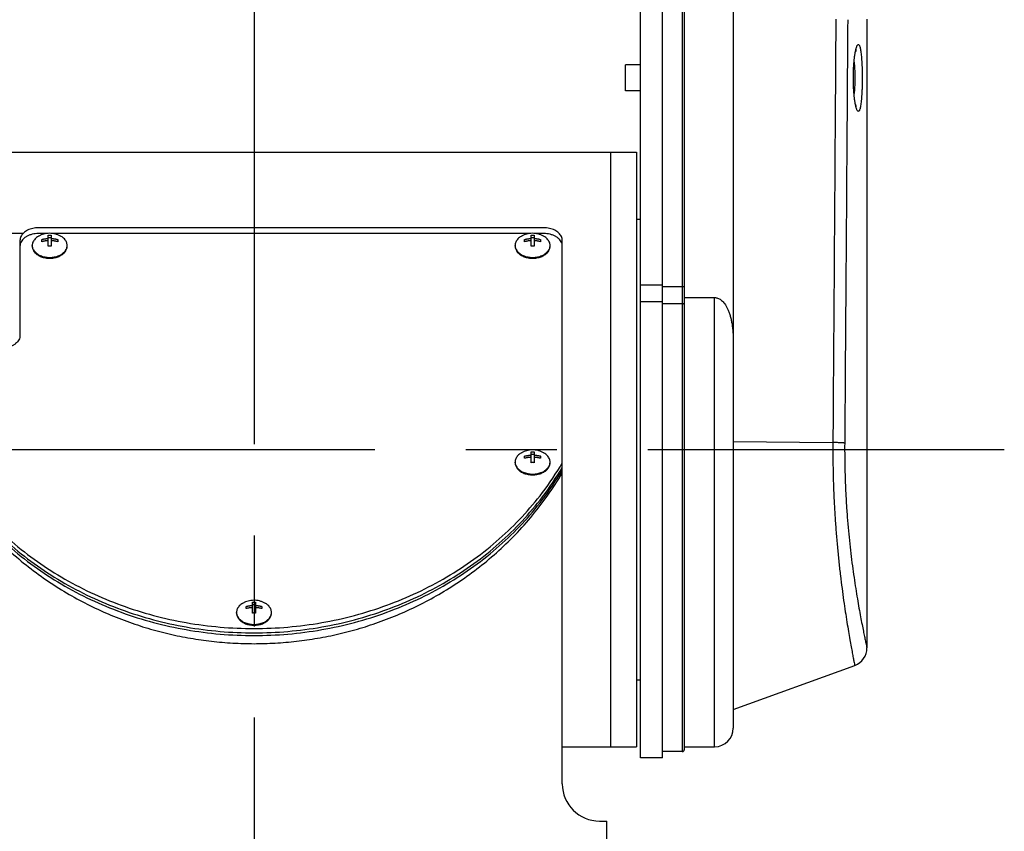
# Model space of a CAD drawing. Header units: millimetres. Extents: x 0 to 594, y 0 to 420.
# Tile 252 of 256: x 536 to 563, y 252 to 273. Entities that reach past the tile are written whole.
import ezdxf

# ---------------------------------------------------------------- set-up
doc = ezdxf.new("R2010")
doc.units = ezdxf.units.MM
doc.header["$LTSCALE"] = 32.67
doc.linetypes.add('CENTER', pattern=[0.6, 0.375, -0.075, 0.075, -0.075])
doc.layers.get('0').update_dxf_attribs({"linetype": 'CONTINUOUS'})
doc.layers.add('DEFAULT_1', color=7, linetype='CENTER')

msp = doc.modelspace()

# ---------------------------------------------------------------- linework, layer by layer
at = {"color": 7, "linetype": 'Continuous'}
for p, q in [((553.00321, 253.59461), (553.00321, 316.69461)), ((553.60321, 253.59461), (553.60321, 316.69461)), ((554.18321, 316.47461), (554.18321, 253.81461)), ((555.50321, 315.89461), (555.50321, 254.39461)), ((559.10321, 273.47868), (559.10321, 256.55881)), ((552.60321, 271.54461), (552.60321, 272.24461)), ((553.00321, 272.24461), (552.60321, 272.24461)), ((553.00321, 271.54461), (552.60321, 271.54461)), ((536.00321, 269.89461), (552.90321, 269.89461)), ((552.20321, 269.89461), (552.20321, 253.89461)), ((552.90321, 269.89461), (552.90321, 253.89461)), ((552.90321, 268.09461), (553.00321, 268.09461)), ((550.40321, 267.86203), (536.80321, 267.86203)), ((537.02683, 267.70831), (536.80321, 267.70831)), ((550.02683, 267.70831), (537.17886, 267.70831)), ((550.40321, 267.70831), (550.17886, 267.70831)), ((536.30321, 267.5191), (536.30321, 264.96487)), ((536.88821, 267.48816), (536.88821, 267.54714)), ((537.06021, 267.37019), (537.06021, 267.66511)), ((537.06021, 267.60381), (537.14621, 267.60381)), ((537.14621, 267.66511), (537.14621, 267.37019)), ((537.31821, 267.54714), (537.31821, 267.48816)), ((549.88821, 267.48816), (549.88821, 267.54714)), ((550.06021, 267.37019), (550.06021, 267.66511)), ((550.06021, 267.60381), (550.14621, 267.60381)), ((550.14621, 267.66511), (550.14621, 267.37019)), ((550.31821, 267.54714), (550.31821, 267.48816)), ((550.90321, 252.89461), (550.90321, 267.5191)), ((536.63321, 267.36538), (536.63321, 267.38637)), ((537.57321, 267.36538), (537.57321, 267.38637)), ((549.63321, 267.36538), (549.63321, 267.38637)), ((550.57321, 267.36538), (550.57321, 267.38637)), ((554.18321, 265.98445), (555.00321, 265.98445)), ((549.88821, 261.65835), (549.88821, 261.71734)), ((550.06021, 261.54038), (550.06021, 261.8353)), ((550.06021, 261.774), (550.14621, 261.774)), ((550.14621, 261.8353), (550.14621, 261.54038)), ((550.31821, 261.71734), (550.31821, 261.65835)), ((549.63321, 261.53558), (549.63321, 261.55657)), ((550.57321, 261.53558), (550.57321, 261.55657)), ((542.38821, 257.61178), (542.38821, 257.67077)), ((542.56021, 257.49381), (542.56021, 257.78873)), ((542.56021, 257.72743), (542.64621, 257.72743)), ((542.64621, 257.78873), (542.64621, 257.49381)), ((542.81821, 257.67077), (542.81821, 257.61178)), ((542.13321, 257.48901), (542.13321, 257.51)), ((543.07321, 257.48901), (543.07321, 257.51)), ((555.50321, 254.89461), (558.7734, 256.08486)), ((552.90321, 255.69461), (553.00321, 255.69461)), ((550.90321, 253.89461), (552.90321, 253.89461)), ((554.13321, 253.76461), (553.60321, 253.76461)), ((554.18321, 253.89461), (555.00321, 253.89461)), ((553.60321, 253.59461), (553.00321, 253.59461)), ((551.90321, 251.89461), (552.10321, 251.89461)), ((552.10321, 250.34461), (552.10321, 251.89461))]:
    msp.add_line(p, q, dxfattribs=at)
at = {"color": 9, "linetype": 'Continuous'}
for p, q in [((554.13321, 316.52461), (554.13321, 253.76461)), ((536.00321, 267.71648), (536.39497, 267.71648)), ((553.60321, 266.31592), (553.00321, 266.31592)), ((554.13321, 266.26991), (553.60321, 266.26991)), ((553.60321, 265.8684), (553.00321, 265.8684)), ((555.00321, 253.89461), (555.00321, 265.98445)), ((554.13321, 265.81851), (553.60321, 265.81851)), ((555.50321, 262.11336), (558.18634, 262.08285))]:
    msp.add_line(p, q, dxfattribs=at)
at = {"color": 7, "linetype": 'Continuous'}
for points in [[(558.79826, 271.18968), (558.79078, 271.22547), (558.78106, 271.28105), (558.77159, 271.34727), (558.76282, 271.42311), (558.75513, 271.50727), (558.74885, 271.59813), (558.7442, 271.69392), (558.74135, 271.79298), (558.74038, 271.89371), (558.74132, 271.99445), (558.74414, 272.09356), (558.74875, 272.18942), (558.75501, 272.28038), (558.76267, 272.36466), (558.77142, 272.44067), (558.78089, 272.50706), (558.79061, 272.56286), (558.79826, 272.59954)], [(558.79827, 272.59957), (558.80145, 272.61316), (558.80639, 272.63241), (558.81093, 272.64813), (558.81482, 272.66006)], [(558.81482, 272.66006), (558.81775, 272.66788), (558.81887, 272.67055)], [(558.8149, 271.12895), (558.81103, 271.14075), (558.80652, 271.15634), (558.8016, 271.17544), (558.79827, 271.18965)], [(558.81908, 271.11816), (558.8192, 271.11794), (558.81779, 271.12123), (558.8149, 271.12895)]]:
    msp.add_lwpolyline(points, dxfattribs=at)
for centre, radius, start, end in [((558.60321, 256.55501), 0.5, 290.000004, 360), ((555.00321, 254.39461), 0.5, 270, 360), ((554.13321, 253.81461), 0.05, 270, 360), ((551.90321, 252.89461), 1, 180, 270)]:
    msp.add_arc(centre, radius, start, end, dxfattribs=at)
at = {"color": 9, "linetype": 'Continuous'}
for points, knots in [([(558.26588, 273.47717), (558.25738, 272.20833), (558.24016, 269.67346), (558.21365, 265.87535), (558.19552, 263.34608), (558.18634, 262.08285)], [0, 0, 0, 0, 3.80660235, 7.60480529, 11.39459621, 11.39459621, 11.39459621, 11.39459621]), ([(558.58528, 273.46249), (558.57662, 272.19365), (558.55907, 269.65877), (558.53206, 265.86066), (558.51359, 263.33139), (558.50424, 262.06816)], [0, 0, 0, 0, 3.80660566, 7.60481213, 11.39461947, 11.39461947, 11.39461947, 11.39461947]), ([(558.80816, 272.67331), (558.81022, 272.68127), (558.81633, 272.70356), (558.82692, 272.73636), (558.84106, 272.7674), (558.8545, 272.78768), (558.86685, 272.79461), (558.87197, 272.79461)], [0, 0, 0, 0, 0.024669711, 0.069360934, 0.103244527, 0.126651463, 0.142016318, 0.142016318, 0.142016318, 0.142016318]), ([(558.87197, 272.79461), (558.87703, 272.79461), (558.88913, 272.7876), (558.90116, 272.76705), (558.91316, 272.73614), (558.92407, 272.69403), (558.93425, 272.64134), (558.94338, 272.57866), (558.95147, 272.50687), (558.95844, 272.42694), (558.96426, 272.33999), (558.96892, 272.2472), (558.97241, 272.1498), (558.97474, 272.04906), (558.9759, 271.94631), (558.9759, 271.84288), (558.97474, 271.74012), (558.97241, 271.63939), (558.96892, 271.54199), (558.96426, 271.4492), (558.95844, 271.36226), (558.95147, 271.28233), (558.94338, 271.21054), (558.93424, 271.14786), (558.92407, 271.09518), (558.91316, 271.05307), (558.90116, 271.02217), (558.88913, 271.00162), (558.87703, 270.99461), (558.87197, 270.99461)], [0, 0, 0, 0, 0.01517203, 0.03794019, 0.07088112, 0.11440211, 0.16824031, 0.23182662, 0.30437792, 0.38495799, 0.47248553, 0.56579464, 0.66367564, 0.76487039, 0.86807616, 0.97195074, 1.07515619, 1.17634935, 1.27422677, 1.36753174, 1.45505648, 1.53563524, 1.60818453, 1.67176736, 1.72560241, 1.76911902, 1.80205265, 1.82481615, 1.83999273, 1.83999273, 1.83999273, 1.83999273]), ([(558.78837, 271.20738), (558.78405, 271.23106), (558.77594, 271.28123), (558.76562, 271.36047), (558.75664, 271.44701), (558.7492, 271.53979), (558.74346, 271.63757), (558.73956, 271.73895), (558.73759, 271.8425), (558.73759, 271.94676), (558.73956, 272.05031), (558.74346, 272.15169), (558.7492, 272.24946), (558.75665, 272.34224), (558.76562, 272.42879), (558.77595, 272.50802), (558.78405, 272.55817), (558.78837, 272.58185)], [0, 0, 0, 0, 0.07221986, 0.15241121, 0.23971976, 0.33320792, 0.43161563, 0.53353381, 0.63756177, 0.74229218, 0.84631656, 0.94822854, 1.04663444, 1.14013184, 1.22744729, 1.30762486, 1.37981786, 1.37981786, 1.37981786, 1.37981786]), ([(558.80098, 272.64377), (558.80197, 272.63365), (558.80183, 272.61869), (558.79929, 272.60409), (558.79827, 272.59957)], [0, 0, 0, 0, 0.0305222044, 0.0444071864, 0.0444071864, 0.0444071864, 0.0444071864]), ([(558.75841, 272.31689), (558.75863, 272.31473), (558.76111, 272.28996), (558.76529, 272.24104), (558.76991, 272.16886), (558.77338, 272.0931), (558.77569, 272.01475), (558.77685, 271.93483), (558.77685, 271.85438), (558.77569, 271.77446), (558.77338, 271.69611), (558.76991, 271.62035), (558.76529, 271.54817), (558.76111, 271.49924), (558.75862, 271.47447), (558.75841, 271.47231)], [0, 0, 0, 0, 0.006504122, 0.074677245, 0.147307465, 0.223465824, 0.302183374, 0.382455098, 0.463244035, 0.543516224, 0.622233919, 0.69839109, 0.771019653, 0.839192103, 0.845700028, 0.845700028, 0.845700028, 0.845700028]), ([(558.80098, 271.14544), (558.80197, 271.15557), (558.80183, 271.17053), (558.79929, 271.18513), (558.79827, 271.18965)], [0, 0, 0, 0, 0.0305222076, 0.0444074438, 0.0444074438, 0.0444074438, 0.0444074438]), ([(558.87197, 270.99461), (558.86685, 270.99461), (558.8545, 271.00154), (558.84106, 271.02181), (558.82692, 271.05285), (558.81639, 271.08547), (558.81032, 271.1076), (558.80829, 271.11539)], [0, 0, 0, 0, 0.015358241, 0.038758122, 0.072640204, 0.117338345, 0.141471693, 0.141471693, 0.141471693, 0.141471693]), ([(554.18321, 266.26835), (554.18321, 266.27059), (554.17635, 266.26853), (554.17135, 266.26955), (554.16495, 266.2695), (554.15798, 266.26973), (554.15013, 266.26982), (554.14181, 266.2699), (554.13611, 266.26991), (554.13321, 266.26991)], [0, 0, 0, 0, 0.0067441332, 0.0117481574, 0.0179140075, 0.025055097, 0.0329549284, 0.0413738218, 0.0500562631, 0.0500562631, 0.0500562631, 0.0500562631]), ([(554.18321, 265.79438), (554.18321, 265.7958), (554.18264, 265.79879), (554.18023, 265.80294), (554.17643, 265.80676), (554.17137, 265.81016), (554.16519, 265.81309), (554.15807, 265.81546), (554.15021, 265.81721), (554.14184, 265.81827), (554.13611, 265.81851), (554.13321, 265.81851)], [0, 0, 0, 0, 0.0042588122, 0.0089061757, 0.0142072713, 0.0202788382, 0.0271219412, 0.0346580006, 0.0427545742, 0.0512432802, 0.0599334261, 0.0599334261, 0.0599334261, 0.0599334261]), ([(558.18634, 262.08285), (558.18542, 261.945), (558.1856, 261.66839), (558.19201, 261.25311), (558.20454, 260.83816), (558.22302, 260.42653), (558.24709, 260.02096), (558.27628, 259.62371), (558.31002, 259.23676), (558.34763, 258.86224), (558.38831, 258.50254), (558.43115, 258.16009), (558.47518, 257.83727), (558.51936, 257.53639), (558.56267, 257.25961), (558.60404, 257.00909), (558.6426, 256.78615), (558.67716, 256.59365), (558.7078, 256.42856), (558.7315, 256.30357), (558.75376, 256.18907), (558.76047, 256.15453), (558.7756, 256.07823), (558.7734, 256.08932)], [0, 0, 0, 0, 0.41356342, 0.82980935, 1.24593015, 1.65893144, 2.06590211, 2.4647552, 2.85386316, 3.23110511, 3.59392831, 3.93983762, 4.26643365, 4.57132583, 4.85215713, 5.10679985, 5.33330212, 5.53009539, 5.69599302, 5.82992423, 5.93099763, 5.9986897, 6.03261284, 6.03261284, 6.03261284, 6.03261284]), ([(558.50424, 262.06816), (558.49756, 262.06926), (558.48088, 262.07109), (558.45116, 262.07342), (558.41238, 262.07567), (558.36534, 262.0778), (558.31101, 262.07975), (558.25053, 262.08147), (558.20829, 262.08241), (558.18634, 262.08284)], [0, 0, 0, 0, 0.020304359, 0.050312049, 0.089425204, 0.136841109, 0.191579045, 0.252503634, 0.318349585, 0.318349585, 0.318349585, 0.318349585]), ([(558.50424, 262.06816), (558.5033, 261.94107), (558.50349, 261.68604), (558.51001, 261.30319), (558.52278, 260.92068), (558.54161, 260.54133), (558.56613, 260.16768), (558.59587, 259.80184), (558.63025, 259.44568), (558.66857, 259.10114), (558.71001, 258.77043), (558.75366, 258.4558), (558.79851, 258.15941), (558.84353, 257.88336), (558.88766, 257.62959), (558.92981, 257.40007), (558.9691, 257.19594), (559.00432, 257.0198), (559.03553, 256.86881), (559.05968, 256.75455), (559.08236, 256.64992), (559.0892, 256.61837), (559.10461, 256.54868), (559.10237, 256.55881)], [0, 0, 0, 0, 0.38128066, 0.76504863, 1.14867414, 1.52937936, 1.90446506, 2.27199425, 2.63045636, 2.9778899, 3.3119401, 3.63031055, 3.93079847, 4.21121471, 4.46940628, 4.70343559, 4.91153021, 5.09227203, 5.24459423, 5.36753535, 5.46029631, 5.5224121, 5.55353787, 5.55353787, 5.55353787, 5.55353787])]:
    msp.add_open_spline(points, degree=3, knots=knots, dxfattribs=at)
for points in [[(558.78837, 272.58185), (558.78952, 272.58818), (558.79071, 272.59451), (558.79194, 272.60082)], [(558.79194, 272.60082), (558.79473, 272.61519), (558.79772, 272.62951), (558.80098, 272.64377)], [(558.80098, 272.64377), (558.80323, 272.65365), (558.80561, 272.6635), (558.80816, 272.67331)], [(558.79194, 271.1884), (558.79071, 271.19472), (558.78952, 271.20104), (558.78837, 271.20738)], [(558.80098, 271.14544), (558.79772, 271.15971), (558.79473, 271.17403), (558.79194, 271.1884)], [(558.80829, 271.11539), (558.8057, 271.12537), (558.80327, 271.13539), (558.80098, 271.14544)]]:
    msp.add_open_spline(points, degree=3, dxfattribs=at)
at = {"color": 7, "linetype": 'Continuous'}
for points, knots in [([(536.80321, 267.86203), (536.7771, 267.86203), (536.72518, 267.85925), (536.64904, 267.84679), (536.57661, 267.82636), (536.50966, 267.79844), (536.44979, 267.76366), (536.39845, 267.72282), (536.35692, 267.67684), (536.32629, 267.62672), (536.30747, 267.57371), (536.30321, 267.5371), (536.30321, 267.5191)], [0, 0, 0, 0, 0.078331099, 0.155649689, 0.231004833, 0.303570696, 0.372713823, 0.438065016, 0.499593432, 0.55767228, 0.613110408, 0.667108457, 0.667108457, 0.667108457, 0.667108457]), ([(536.80321, 267.70831), (536.77422, 267.70831), (536.71663, 267.70488), (536.63264, 267.68958), (536.5537, 267.66455), (536.48215, 267.63053), (536.42012, 267.58845), (536.36946, 267.53946), (536.3318, 267.48486), (536.30851, 267.42624), (536.30321, 267.38539), (536.30321, 267.36538)], [0, 0, 0, 0, 0.086980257, 0.17257606, 0.255507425, 0.334707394, 0.40943812, 0.479414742, 0.544926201, 0.606915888, 0.666947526, 0.666947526, 0.666947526, 0.666947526]), ([(537.39749, 267.63772), (537.37461, 267.65032), (537.32644, 267.67295), (537.25084, 267.69705), (537.17349, 267.71098), (537.09699, 267.71493), (537.02176, 267.70948), (536.94804, 267.69492), (536.8765, 267.67138), (536.83096, 267.64985), (536.80894, 267.63772)], [0, 0, 0, 0, 0.078359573, 0.159155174, 0.237389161, 0.31348988, 0.388357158, 0.463098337, 0.538338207, 0.613766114, 0.613766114, 0.613766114, 0.613766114]), ([(550.39749, 267.63772), (550.37461, 267.65032), (550.32644, 267.67295), (550.25084, 267.69705), (550.17349, 267.71098), (550.09699, 267.71493), (550.02176, 267.70948), (549.94804, 267.69492), (549.8765, 267.67138), (549.83096, 267.64985), (549.80894, 267.63772)], [0, 0, 0, 0, 0.078359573, 0.159155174, 0.237389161, 0.31348988, 0.388357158, 0.463098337, 0.538338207, 0.613766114, 0.613766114, 0.613766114, 0.613766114]), ([(550.90321, 267.5191), (550.90321, 267.5371), (550.89896, 267.57371), (550.88014, 267.62672), (550.84951, 267.67684), (550.80798, 267.72282), (550.75664, 267.76366), (550.69677, 267.79844), (550.62981, 267.82636), (550.55739, 267.84679), (550.48125, 267.85925), (550.42932, 267.86203), (550.40321, 267.86203)], [0, 0, 0, 0, 0.05399805, 0.109436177, 0.167515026, 0.229043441, 0.294394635, 0.363537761, 0.436103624, 0.511458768, 0.588777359, 0.667108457, 0.667108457, 0.667108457, 0.667108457]), ([(550.90321, 267.36538), (550.90321, 267.38539), (550.89792, 267.42624), (550.87463, 267.48486), (550.83697, 267.53946), (550.78631, 267.58845), (550.72428, 267.63053), (550.65273, 267.66455), (550.57378, 267.68958), (550.48979, 267.70488), (550.43221, 267.70831), (550.40321, 267.70831)], [0, 0, 0, 0, 0.060031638, 0.122021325, 0.187532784, 0.257509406, 0.332240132, 0.411440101, 0.494371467, 0.579967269, 0.666947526, 0.666947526, 0.666947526, 0.666947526]), ([(536.80894, 267.63772), (536.80439, 267.63522), (536.78325, 267.62313), (536.74799, 267.59912), (536.70749, 267.56231), (536.67494, 267.52181), (536.65109, 267.47839), (536.6365, 267.43293), (536.63321, 267.40175), (536.63321, 267.38637)], [0, 0, 0, 0, 0.015560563, 0.073059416, 0.12756299, 0.179160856, 0.228213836, 0.275362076, 0.321486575, 0.321486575, 0.321486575, 0.321486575]), ([(536.88821, 267.54714), (536.89666, 267.54946), (536.91297, 267.55364), (536.93666, 267.55891), (536.95862, 267.56311), (536.97895, 267.56645), (536.99776, 267.56907), (537.01517, 267.5711), (537.03126, 267.57264), (537.04613, 267.57379), (537.05565, 267.57436), (537.06021, 267.5746)], [0, 0, 0, 0, 0.026284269, 0.05049455, 0.072795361, 0.093342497, 0.112292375, 0.129777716, 0.145911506, 0.160793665, 0.174512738, 0.174512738, 0.174512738, 0.174512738]), ([(537.06021, 267.51561), (537.05565, 267.51538), (537.04613, 267.51481), (537.03126, 267.51366), (537.01517, 267.51212), (536.99776, 267.51009), (536.97895, 267.50747), (536.95862, 267.50413), (536.93666, 267.49992), (536.91297, 267.49466), (536.89666, 267.49048), (536.88821, 267.48816)], [0, 0, 0, 0, 0.013719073, 0.028601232, 0.044735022, 0.062220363, 0.081170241, 0.101717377, 0.124018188, 0.148228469, 0.174512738, 0.174512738, 0.174512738, 0.174512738]), ([(537.06021, 267.66511), (537.06977, 267.66563), (537.08887, 267.66633), (537.11756, 267.66633), (537.13666, 267.66563), (537.14621, 267.66511)], [0, 0, 0, 0, 0.0286985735, 0.0573398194, 0.086038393, 0.086038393, 0.086038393, 0.086038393]), ([(537.14621, 267.5746), (537.15078, 267.57436), (537.1603, 267.57379), (537.17517, 267.57264), (537.19126, 267.5711), (537.20867, 267.56907), (537.22748, 267.56645), (537.24781, 267.56311), (537.26977, 267.55891), (537.29346, 267.55364), (537.30977, 267.54946), (537.31821, 267.54714)], [0, 0, 0, 0, 0.013719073, 0.028601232, 0.044735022, 0.062220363, 0.081170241, 0.101717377, 0.124018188, 0.148228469, 0.174512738, 0.174512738, 0.174512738, 0.174512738]), ([(537.31821, 267.48816), (537.30977, 267.49048), (537.29346, 267.49466), (537.26977, 267.49992), (537.24781, 267.50413), (537.22748, 267.50747), (537.20867, 267.51009), (537.19126, 267.51212), (537.17517, 267.51366), (537.1603, 267.51481), (537.15078, 267.51538), (537.14621, 267.51561)], [0, 0, 0, 0, 0.026284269, 0.05049455, 0.072795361, 0.093342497, 0.112292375, 0.129777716, 0.145911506, 0.160793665, 0.174512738, 0.174512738, 0.174512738, 0.174512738]), ([(537.57321, 267.38637), (537.57321, 267.40175), (537.56993, 267.43293), (537.55534, 267.47839), (537.53149, 267.52181), (537.49894, 267.56231), (537.45844, 267.59912), (537.42318, 267.62313), (537.40204, 267.63522), (537.39749, 267.63772)], [0, 0, 0, 0, 0.046124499, 0.093272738, 0.142325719, 0.193923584, 0.248427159, 0.305926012, 0.321486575, 0.321486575, 0.321486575, 0.321486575]), ([(549.80894, 267.63772), (549.80439, 267.63522), (549.78325, 267.62313), (549.74799, 267.59912), (549.70749, 267.56231), (549.67494, 267.52181), (549.65109, 267.47839), (549.6365, 267.43293), (549.63321, 267.40175), (549.63321, 267.38637)], [0, 0, 0, 0, 0.015560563, 0.073059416, 0.12756299, 0.179160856, 0.228213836, 0.275362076, 0.321486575, 0.321486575, 0.321486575, 0.321486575]), ([(549.88821, 267.54714), (549.89666, 267.54946), (549.91297, 267.55364), (549.93666, 267.55891), (549.95862, 267.56311), (549.97895, 267.56645), (549.99776, 267.56907), (550.01517, 267.5711), (550.03126, 267.57264), (550.04613, 267.57379), (550.05565, 267.57436), (550.06021, 267.5746)], [0, 0, 0, 0, 0.026284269, 0.05049455, 0.072795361, 0.093342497, 0.112292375, 0.129777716, 0.145911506, 0.160793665, 0.174512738, 0.174512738, 0.174512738, 0.174512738]), ([(550.06021, 267.51561), (550.05565, 267.51538), (550.04613, 267.51481), (550.03126, 267.51366), (550.01517, 267.51212), (549.99776, 267.51009), (549.97895, 267.50747), (549.95862, 267.50413), (549.93666, 267.49992), (549.91297, 267.49466), (549.89666, 267.49048), (549.88821, 267.48816)], [0, 0, 0, 0, 0.013719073, 0.028601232, 0.044735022, 0.062220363, 0.081170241, 0.101717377, 0.124018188, 0.148228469, 0.174512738, 0.174512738, 0.174512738, 0.174512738]), ([(550.06021, 267.66511), (550.06977, 267.66563), (550.08887, 267.66633), (550.11756, 267.66633), (550.13666, 267.66563), (550.14621, 267.66511)], [0, 0, 0, 0, 0.0286985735, 0.0573398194, 0.086038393, 0.086038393, 0.086038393, 0.086038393]), ([(550.14621, 267.5746), (550.15078, 267.57436), (550.1603, 267.57379), (550.17517, 267.57264), (550.19126, 267.5711), (550.20867, 267.56907), (550.22748, 267.56645), (550.24781, 267.56311), (550.26977, 267.55891), (550.29346, 267.55364), (550.30977, 267.54946), (550.31821, 267.54714)], [0, 0, 0, 0, 0.013719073, 0.028601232, 0.044735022, 0.062220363, 0.081170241, 0.101717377, 0.124018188, 0.148228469, 0.174512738, 0.174512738, 0.174512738, 0.174512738]), ([(550.31821, 267.48816), (550.30977, 267.49048), (550.29346, 267.49466), (550.26977, 267.49992), (550.24781, 267.50413), (550.22748, 267.50747), (550.20867, 267.51009), (550.19126, 267.51212), (550.17517, 267.51366), (550.1603, 267.51481), (550.15078, 267.51538), (550.14621, 267.51561)], [0, 0, 0, 0, 0.026284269, 0.05049455, 0.072795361, 0.093342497, 0.112292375, 0.129777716, 0.145911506, 0.160793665, 0.174512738, 0.174512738, 0.174512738, 0.174512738]), ([(550.57321, 267.38637), (550.57321, 267.40175), (550.56993, 267.43293), (550.55534, 267.47839), (550.53149, 267.52181), (550.49894, 267.56231), (550.45844, 267.59912), (550.42318, 267.62313), (550.40204, 267.63522), (550.39749, 267.63772)], [0, 0, 0, 0, 0.046124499, 0.093272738, 0.142325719, 0.193923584, 0.248427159, 0.305926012, 0.321486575, 0.321486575, 0.321486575, 0.321486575]), ([(536.63321, 267.36538), (536.63321, 267.35186), (536.63574, 267.32451), (536.64701, 267.28437), (536.66552, 267.2456), (536.69094, 267.20883), (536.72282, 267.17461), (536.76064, 267.14345), (536.80379, 267.11581), (536.8516, 267.09211), (536.90333, 267.0727), (536.95817, 267.05787), (537.01528, 267.04786), (537.07375, 267.04282), (537.13268, 267.04282), (537.19115, 267.04786), (537.24825, 267.05787), (537.3031, 267.0727), (537.35483, 267.09211), (537.40264, 267.11581), (537.44579, 267.14345), (537.48361, 267.17461), (537.51549, 267.20883), (537.5409, 267.2456), (537.55942, 267.28437), (537.57069, 267.32451), (537.57321, 267.35186), (537.57321, 267.36538)], [0, 0, 0, 0, 0.04057128, 0.08184518, 0.12444722, 0.16886822, 0.215435, 0.26430609, 0.31548385, 0.3688346, 0.42411147, 0.48097713, 0.53902555, 0.59780262, 0.6568257, 0.71560277, 0.7736512, 0.83051685, 0.88579372, 0.93914447, 0.99032223, 1.03919332, 1.0857601, 1.1301811, 1.17278314, 1.21405704, 1.25462832, 1.25462832, 1.25462832, 1.25462832]), ([(536.6342, 267.3655), (536.635, 267.35711), (536.63863, 267.33318), (536.65109, 267.29435), (536.67494, 267.25093), (536.70748, 267.21043), (536.74799, 267.17362), (536.79562, 267.1412), (536.8494, 267.11377), (536.90827, 267.09186), (536.97104, 267.07589), (537.03646, 267.06619), (537.10321, 267.06293), (537.16997, 267.06619), (537.23539, 267.07589), (537.29816, 267.09186), (537.35702, 267.11377), (537.41081, 267.1412), (537.45844, 267.17362), (537.49894, 267.21043), (537.53149, 267.25093), (537.55534, 267.29435), (537.5678, 267.33318), (537.57143, 267.35711), (537.57222, 267.3655)], [0, 0, 0, 0, 0.02528531, 0.07243355, 0.12148653, 0.1730844, 0.22758797, 0.28508683, 0.34543247, 0.40828067, 0.47313467, 0.5393863, 0.6063547, 0.6733231, 0.73957474, 0.80442874, 0.86727694, 0.92762258, 0.98512144, 1.03962501, 1.09122288, 1.14027586, 1.1874241, 1.21270941, 1.21270941, 1.21270941, 1.21270941]), ([(537.14621, 267.37019), (537.13666, 267.37071), (537.11756, 267.37141), (537.08887, 267.37141), (537.06977, 267.37071), (537.06021, 267.37019)], [0, 0, 0, 0, 0.0286985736, 0.0573398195, 0.086038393, 0.086038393, 0.086038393, 0.086038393]), ([(549.63321, 267.36538), (549.63321, 267.35186), (549.63574, 267.32451), (549.64701, 267.28437), (549.66552, 267.2456), (549.69094, 267.20883), (549.72282, 267.17461), (549.76064, 267.14345), (549.80379, 267.11581), (549.8516, 267.09211), (549.90333, 267.0727), (549.95817, 267.05787), (550.01528, 267.04786), (550.07375, 267.04282), (550.13268, 267.04282), (550.19115, 267.04786), (550.24825, 267.05787), (550.3031, 267.0727), (550.35483, 267.09211), (550.40264, 267.11581), (550.44579, 267.14345), (550.48361, 267.17461), (550.51549, 267.20883), (550.5409, 267.2456), (550.55942, 267.28437), (550.57069, 267.32451), (550.57321, 267.35186), (550.57321, 267.36538)], [0, 0, 0, 0, 0.04057128, 0.08184518, 0.12444722, 0.16886822, 0.215435, 0.26430609, 0.31548385, 0.3688346, 0.42411147, 0.48097713, 0.53902555, 0.59780262, 0.6568257, 0.71560277, 0.7736512, 0.83051685, 0.88579372, 0.93914447, 0.99032223, 1.03919332, 1.0857601, 1.1301811, 1.17278314, 1.21405704, 1.25462832, 1.25462832, 1.25462832, 1.25462832]), ([(549.6342, 267.3655), (549.635, 267.35711), (549.63863, 267.33318), (549.65109, 267.29435), (549.67494, 267.25093), (549.70748, 267.21043), (549.74799, 267.17362), (549.79562, 267.1412), (549.8494, 267.11377), (549.90827, 267.09186), (549.97104, 267.07589), (550.03646, 267.06619), (550.10321, 267.06293), (550.16997, 267.06619), (550.23539, 267.07589), (550.29816, 267.09186), (550.35702, 267.11377), (550.41081, 267.1412), (550.45844, 267.17362), (550.49894, 267.21043), (550.53149, 267.25093), (550.55534, 267.29435), (550.5678, 267.33318), (550.57143, 267.35711), (550.57222, 267.3655)], [0, 0, 0, 0, 0.02528531, 0.07243355, 0.12148653, 0.1730844, 0.22758797, 0.28508683, 0.34543247, 0.40828067, 0.47313467, 0.5393863, 0.6063547, 0.6733231, 0.73957474, 0.80442874, 0.86727694, 0.92762258, 0.98512144, 1.03962501, 1.09122288, 1.14027586, 1.1874241, 1.21270941, 1.21270941, 1.21270941, 1.21270941]), ([(550.14621, 267.37019), (550.13666, 267.37071), (550.11756, 267.37141), (550.08887, 267.37141), (550.06977, 267.37071), (550.06021, 267.37019)], [0, 0, 0, 0, 0.0286985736, 0.0573398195, 0.086038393, 0.086038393, 0.086038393, 0.086038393]), ([(555.00321, 265.98445), (555.01657, 265.98445), (555.04429, 265.98214), (555.08619, 265.97141), (555.12883, 265.95264), (555.1716, 265.92533), (555.2141, 265.88893), (555.25592, 265.84281), (555.29656, 265.78637), (555.33538, 265.71918), (555.37166, 265.641), (555.40454, 265.5523), (555.43322, 265.45416), (555.45734, 265.34715), (555.47686, 265.23048), (555.49164, 265.10185), (555.50115, 264.95857), (555.50321, 264.85783), (555.50321, 264.80463)], [0, 0, 0, 0, 0.04007808, 0.08298612, 0.12919671, 0.1792298, 0.23470109, 0.29655626, 0.36557328, 0.44295456, 0.52900232, 0.62382704, 0.72647874, 0.83551031, 0.95274284, 1.08118119, 1.22376842, 1.38336968, 1.38336968, 1.38336968, 1.38336968]), ([(536.29562, 264.90532), (536.29048, 264.88531), (536.27462, 264.84537), (536.23697, 264.79081), (536.18631, 264.74181), (536.12428, 264.69973), (536.05273, 264.6657), (535.97378, 264.64068), (535.88979, 264.62537), (535.83221, 264.62194), (535.80321, 264.62194)], [0, 0, 0, 0, 0.061989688, 0.127501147, 0.197477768, 0.272208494, 0.351408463, 0.434339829, 0.519935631, 0.606915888, 0.606915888, 0.606915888, 0.606915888]), ([(550.39749, 261.80792), (550.37461, 261.82052), (550.32644, 261.84315), (550.25084, 261.86725), (550.17349, 261.88117), (550.09699, 261.88512), (550.02176, 261.87968), (549.94804, 261.86512), (549.8765, 261.84157), (549.83096, 261.82004), (549.80894, 261.80792)], [0, 0, 0, 0, 0.078359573, 0.159155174, 0.237389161, 0.31348988, 0.388357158, 0.463098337, 0.538338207, 0.613766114, 0.613766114, 0.613766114, 0.613766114]), ([(549.80894, 261.80792), (549.80439, 261.80541), (549.78325, 261.79332), (549.74799, 261.76931), (549.70749, 261.73251), (549.67494, 261.69201), (549.65109, 261.64859), (549.6365, 261.60313), (549.63321, 261.57194), (549.63321, 261.55657)], [0, 0, 0, 0, 0.015560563, 0.073059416, 0.12756299, 0.179160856, 0.228213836, 0.275362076, 0.321486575, 0.321486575, 0.321486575, 0.321486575]), ([(549.88821, 261.71734), (549.89666, 261.71966), (549.91297, 261.72384), (549.93666, 261.7291), (549.95862, 261.73331), (549.97895, 261.73665), (549.99776, 261.73927), (550.01517, 261.7413), (550.03126, 261.74284), (550.04613, 261.74399), (550.05565, 261.74456), (550.06021, 261.74479)], [0, 0, 0, 0, 0.026284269, 0.05049455, 0.072795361, 0.093342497, 0.112292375, 0.129777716, 0.145911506, 0.160793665, 0.174512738, 0.174512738, 0.174512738, 0.174512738]), ([(550.06021, 261.68581), (550.05565, 261.68557), (550.04613, 261.685), (550.03126, 261.68386), (550.01517, 261.68231), (549.99776, 261.68028), (549.97895, 261.67766), (549.95862, 261.67433), (549.93666, 261.67012), (549.91297, 261.66486), (549.89666, 261.66067), (549.88821, 261.65835)], [0, 0, 0, 0, 0.013719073, 0.028601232, 0.044735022, 0.062220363, 0.081170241, 0.101717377, 0.124018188, 0.148228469, 0.174512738, 0.174512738, 0.174512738, 0.174512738]), ([(550.06021, 261.8353), (550.06977, 261.83583), (550.08887, 261.83653), (550.11756, 261.83653), (550.13666, 261.83583), (550.14621, 261.8353)], [0, 0, 0, 0, 0.0286985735, 0.0573398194, 0.086038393, 0.086038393, 0.086038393, 0.086038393]), ([(550.14621, 261.74479), (550.15078, 261.74456), (550.1603, 261.74399), (550.17517, 261.74284), (550.19126, 261.7413), (550.20867, 261.73927), (550.22748, 261.73665), (550.24781, 261.73331), (550.26977, 261.7291), (550.29346, 261.72384), (550.30977, 261.71966), (550.31821, 261.71734)], [0, 0, 0, 0, 0.013719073, 0.028601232, 0.044735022, 0.062220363, 0.081170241, 0.101717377, 0.124018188, 0.148228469, 0.174512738, 0.174512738, 0.174512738, 0.174512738]), ([(550.31821, 261.65835), (550.30977, 261.66067), (550.29346, 261.66486), (550.26977, 261.67012), (550.24781, 261.67433), (550.22748, 261.67766), (550.20867, 261.68028), (550.19126, 261.68231), (550.17517, 261.68386), (550.1603, 261.685), (550.15078, 261.68557), (550.14621, 261.68581)], [0, 0, 0, 0, 0.026284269, 0.05049455, 0.072795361, 0.093342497, 0.112292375, 0.129777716, 0.145911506, 0.160793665, 0.174512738, 0.174512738, 0.174512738, 0.174512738]), ([(550.57321, 261.55657), (550.57321, 261.57194), (550.56993, 261.60313), (550.55534, 261.64859), (550.53149, 261.69201), (550.49894, 261.73251), (550.45844, 261.76931), (550.42318, 261.79332), (550.40204, 261.80541), (550.39749, 261.80792)], [0, 0, 0, 0, 0.046124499, 0.093272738, 0.142325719, 0.193923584, 0.248427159, 0.305926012, 0.321486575, 0.321486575, 0.321486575, 0.321486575]), ([(534.30324, 261.53559), (534.46532, 261.25861), (534.96116, 260.51812), (535.97351, 259.43627), (537.39828, 258.4108), (539.0202, 257.65021), (540.7773, 257.18255), (542.60321, 257.02474), (544.42913, 257.18255), (546.18623, 257.65021), (547.80815, 258.4108), (549.23292, 259.43627), (550.24527, 260.51812), (550.7411, 261.25861), (550.90318, 261.53559)], [0, 0, 0, 0, 0.9627586, 2.66695732, 4.41346247, 6.19816261, 8.01155252, 9.84028152, 11.66901053, 13.48240044, 15.26710058, 17.01360573, 18.71780445, 19.68056305, 19.68056305, 19.68056305, 19.68056305]), ([(534.30324, 261.41916), (534.46532, 261.14217), (534.96116, 260.40168), (535.97351, 259.31983), (537.39828, 258.29436), (539.0202, 257.53378), (540.7773, 257.06611), (542.60321, 256.9083), (544.42913, 257.06611), (546.18623, 257.53378), (547.80815, 258.29436), (549.23292, 259.31983), (550.24527, 260.40168), (550.7411, 261.14217), (550.90318, 261.41916)], [0, 0, 0, 0, 0.9627586, 2.66695732, 4.41346247, 6.19816261, 8.01155252, 9.84028152, 11.66901053, 13.48240044, 15.26710058, 17.01360573, 18.71780445, 19.68056305, 19.68056305, 19.68056305, 19.68056305]), ([(534.30324, 261.34638), (534.46532, 261.0694), (534.96116, 260.3289), (535.97352, 259.24706), (537.39825, 258.22159), (539.02029, 257.461), (540.77679, 256.99338), (541.99331, 256.88831), (542.60272, 256.88828)], [0, 0, 0, 0, 0.9627586, 2.66695732, 4.41346247, 6.19816261, 8.01155252, 9.83979264, 9.83979264, 9.83979264, 9.83979264]), ([(542.60272, 256.88828), (543.21246, 256.88825), (544.42933, 256.9933), (546.18614, 257.461), (547.80818, 258.22159), (549.23291, 259.24706), (550.24527, 260.3289), (550.7411, 261.0694), (550.90318, 261.34638)], [0, 0, 0, 0, 1.82921789, 3.6426078, 5.42730794, 7.17381309, 8.87801181, 9.84077041, 9.84077041, 9.84077041, 9.84077041]), ([(549.63321, 261.53558), (549.63321, 261.52205), (549.63574, 261.49471), (549.64701, 261.45457), (549.66552, 261.4158), (549.69094, 261.37903), (549.72282, 261.34481), (549.76064, 261.31365), (549.80379, 261.28601), (549.8516, 261.26231), (549.90333, 261.24289), (549.95817, 261.22807), (550.01528, 261.21806), (550.07375, 261.21301), (550.13268, 261.21301), (550.19115, 261.21806), (550.24825, 261.22807), (550.3031, 261.24289), (550.35483, 261.26231), (550.40264, 261.28601), (550.44579, 261.31365), (550.48361, 261.34481), (550.51549, 261.37903), (550.5409, 261.4158), (550.55942, 261.45457), (550.57069, 261.49471), (550.57321, 261.52205), (550.57321, 261.53558)], [0, 0, 0, 0, 0.04057128, 0.08184518, 0.12444722, 0.16886822, 0.215435, 0.26430609, 0.31548385, 0.3688346, 0.42411147, 0.48097713, 0.53902555, 0.59780262, 0.6568257, 0.71560277, 0.7736512, 0.83051685, 0.88579372, 0.93914447, 0.99032223, 1.03919332, 1.0857601, 1.1301811, 1.17278314, 1.21405704, 1.25462832, 1.25462832, 1.25462832, 1.25462832]), ([(549.6342, 261.53569), (549.635, 261.5273), (549.63863, 261.50338), (549.65109, 261.46454), (549.67494, 261.42113), (549.70748, 261.38063), (549.74799, 261.34382), (549.79562, 261.31139), (549.8494, 261.28396), (549.90827, 261.26205), (549.97104, 261.24609), (550.03646, 261.23638), (550.10321, 261.23312), (550.16997, 261.23638), (550.23539, 261.24609), (550.29816, 261.26205), (550.35702, 261.28396), (550.41081, 261.31139), (550.45844, 261.34382), (550.49894, 261.38063), (550.53149, 261.42113), (550.55534, 261.46454), (550.5678, 261.50338), (550.57143, 261.5273), (550.57222, 261.53569)], [0, 0, 0, 0, 0.02528531, 0.07243355, 0.12148653, 0.1730844, 0.22758797, 0.28508683, 0.34543247, 0.40828067, 0.47313467, 0.5393863, 0.6063547, 0.6733231, 0.73957474, 0.80442874, 0.86727694, 0.92762258, 0.98512144, 1.03962501, 1.09122288, 1.14027586, 1.1874241, 1.21270941, 1.21270941, 1.21270941, 1.21270941]), ([(550.14621, 261.54038), (550.13666, 261.54091), (550.11756, 261.54161), (550.08887, 261.54161), (550.06977, 261.54091), (550.06021, 261.54038)], [0, 0, 0, 0, 0.0286985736, 0.0573398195, 0.086038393, 0.086038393, 0.086038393, 0.086038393]), ([(534.30321, 261.26704), (534.42959, 261.05315), (534.69773, 260.64021), (535.14456, 260.06268), (535.62494, 259.53462), (536.13213, 259.05651), (536.66014, 258.62781), (537.20373, 258.24725), (537.75854, 257.91307), (538.32101, 257.6232), (538.88839, 257.37549), (539.45861, 257.16776), (540.03022, 256.99803), (540.60229, 256.8645), (541.1743, 256.76571), (541.74603, 256.7005), (542.31752, 256.66809), (542.88891, 256.66809), (543.4604, 256.7005), (544.03213, 256.76571), (544.60414, 256.8645), (545.17621, 256.99803), (545.74782, 257.16776), (546.31804, 257.37549), (546.88542, 257.6232), (547.44789, 257.91307), (548.0027, 258.24725), (548.54629, 258.62781), (549.07429, 259.05651), (549.58149, 259.53462), (550.06187, 260.06268), (550.5087, 260.64021), (550.77684, 261.05315), (550.90321, 261.26704)], [0, 0, 0, 0, 0.74529566, 1.4750378, 2.18832683, 2.88470558, 3.56412436, 4.22692127, 4.87377994, 5.50568736, 6.12388813, 6.72984054, 7.3251754, 7.9116591, 8.49116123, 9.06562638, 9.63704989, 10.20745631, 10.77887978, 11.35334489, 11.93284697, 12.51933064, 13.11466546, 13.72061786, 14.33881863, 14.97072604, 15.61758472, 16.28038161, 16.95980039, 17.65617911, 18.36946811, 19.09921021, 19.84450585, 19.84450585, 19.84450585, 19.84450585]), ([(542.30894, 257.76135), (542.30439, 257.75884), (542.28325, 257.74675), (542.24799, 257.72274), (542.20749, 257.68594), (542.17494, 257.64544), (542.15109, 257.60202), (542.1365, 257.55656), (542.13321, 257.52537), (542.13321, 257.51)], [0, 0, 0, 0, 0.015560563, 0.073059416, 0.12756299, 0.179160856, 0.228213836, 0.275362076, 0.321486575, 0.321486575, 0.321486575, 0.321486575]), ([(542.89749, 257.76135), (542.87461, 257.77395), (542.82644, 257.79658), (542.75084, 257.82068), (542.67349, 257.8346), (542.59699, 257.83855), (542.52176, 257.83311), (542.44804, 257.81855), (542.3765, 257.795), (542.33096, 257.77347), (542.30894, 257.76135)], [0, 0, 0, 0, 0.078359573, 0.159155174, 0.237389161, 0.31348988, 0.388357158, 0.463098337, 0.538338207, 0.613766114, 0.613766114, 0.613766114, 0.613766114]), ([(542.38821, 257.67077), (542.39666, 257.67309), (542.41297, 257.67727), (542.43666, 257.68253), (542.45862, 257.68674), (542.47895, 257.69008), (542.49776, 257.6927), (542.51517, 257.69473), (542.53126, 257.69627), (542.54613, 257.69742), (542.55565, 257.69799), (542.56021, 257.69822)], [0, 0, 0, 0, 0.026284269, 0.05049455, 0.072795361, 0.093342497, 0.112292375, 0.129777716, 0.145911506, 0.160793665, 0.174512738, 0.174512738, 0.174512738, 0.174512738]), ([(542.56021, 257.63924), (542.55565, 257.639), (542.54613, 257.63843), (542.53126, 257.63729), (542.51517, 257.63574), (542.49776, 257.63371), (542.47895, 257.63109), (542.45862, 257.62776), (542.43666, 257.62355), (542.41297, 257.61829), (542.39666, 257.6141), (542.38821, 257.61178)], [0, 0, 0, 0, 0.013719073, 0.028601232, 0.044735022, 0.062220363, 0.081170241, 0.101717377, 0.124018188, 0.148228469, 0.174512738, 0.174512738, 0.174512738, 0.174512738]), ([(542.56021, 257.78873), (542.56977, 257.78926), (542.58887, 257.78996), (542.61756, 257.78996), (542.63666, 257.78926), (542.64621, 257.78873)], [0, 0, 0, 0, 0.0286985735, 0.0573398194, 0.086038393, 0.086038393, 0.086038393, 0.086038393]), ([(542.64621, 257.69822), (542.65078, 257.69799), (542.6603, 257.69742), (542.67517, 257.69627), (542.69126, 257.69473), (542.70867, 257.6927), (542.72748, 257.69008), (542.74781, 257.68674), (542.76977, 257.68253), (542.79346, 257.67727), (542.80977, 257.67309), (542.81821, 257.67077)], [0, 0, 0, 0, 0.013719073, 0.028601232, 0.044735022, 0.062220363, 0.081170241, 0.101717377, 0.124018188, 0.148228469, 0.174512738, 0.174512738, 0.174512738, 0.174512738]), ([(542.81821, 257.61178), (542.80977, 257.6141), (542.79346, 257.61829), (542.76977, 257.62355), (542.74781, 257.62776), (542.72748, 257.63109), (542.70867, 257.63371), (542.69126, 257.63574), (542.67517, 257.63729), (542.6603, 257.63843), (542.65078, 257.639), (542.64621, 257.63924)], [0, 0, 0, 0, 0.026284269, 0.05049455, 0.072795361, 0.093342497, 0.112292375, 0.129777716, 0.145911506, 0.160793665, 0.174512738, 0.174512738, 0.174512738, 0.174512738]), ([(543.07321, 257.51), (543.07321, 257.52537), (543.06993, 257.55656), (543.05534, 257.60202), (543.03149, 257.64544), (542.99894, 257.68594), (542.95844, 257.72274), (542.92318, 257.74675), (542.90204, 257.75884), (542.89749, 257.76135)], [0, 0, 0, 0, 0.046124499, 0.093272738, 0.142325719, 0.193923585, 0.248427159, 0.305926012, 0.321486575, 0.321486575, 0.321486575, 0.321486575]), ([(542.13321, 257.48901), (542.13321, 257.47548), (542.13574, 257.44814), (542.14701, 257.408), (542.16552, 257.36923), (542.19094, 257.33246), (542.22282, 257.29824), (542.26064, 257.26708), (542.30379, 257.23944), (542.3516, 257.21574), (542.40333, 257.19632), (542.45817, 257.1815), (542.51528, 257.17149), (542.57375, 257.16644), (542.63268, 257.16644), (542.69115, 257.17149), (542.74825, 257.1815), (542.8031, 257.19632), (542.85483, 257.21574), (542.90264, 257.23944), (542.94579, 257.26708), (542.98361, 257.29824), (543.01549, 257.33246), (543.0409, 257.36923), (543.05942, 257.408), (543.07069, 257.44814), (543.07321, 257.47548), (543.07321, 257.48901)], [0, 0, 0, 0, 0.04057128, 0.08184518, 0.12444722, 0.16886822, 0.215435, 0.26430609, 0.31548385, 0.36883461, 0.42411147, 0.48097713, 0.53902555, 0.59780262, 0.6568257, 0.71560277, 0.7736512, 0.83051685, 0.88579372, 0.93914447, 0.99032223, 1.03919332, 1.0857601, 1.1301811, 1.17278314, 1.21405704, 1.25462832, 1.25462832, 1.25462832, 1.25462832]), ([(542.1342, 257.48912), (542.135, 257.48073), (542.13863, 257.45681), (542.15109, 257.41797), (542.17494, 257.37456), (542.20748, 257.33406), (542.24799, 257.29725), (542.29562, 257.26482), (542.3494, 257.23739), (542.40827, 257.21548), (542.47104, 257.19952), (542.53646, 257.18981), (542.60321, 257.18656), (542.66997, 257.18981), (542.73539, 257.19952), (542.79816, 257.21548), (542.85702, 257.23739), (542.91081, 257.26482), (542.95844, 257.29725), (542.99894, 257.33406), (543.03149, 257.37456), (543.05534, 257.41797), (543.0678, 257.45681), (543.07143, 257.48073), (543.07222, 257.48912)], [0, 0, 0, 0, 0.02528531, 0.07243355, 0.12148653, 0.1730844, 0.22758797, 0.28508683, 0.34543247, 0.40828067, 0.47313467, 0.5393863, 0.6063547, 0.6733231, 0.73957474, 0.80442874, 0.86727694, 0.92762258, 0.98512144, 1.03962501, 1.09122288, 1.14027586, 1.1874241, 1.21270941, 1.21270941, 1.21270941, 1.21270941]), ([(542.64621, 257.49381), (542.63666, 257.49434), (542.61756, 257.49504), (542.58887, 257.49504), (542.56977, 257.49434), (542.56021, 257.49381)], [0, 0, 0, 0, 0.0286985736, 0.0573398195, 0.086038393, 0.086038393, 0.086038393, 0.086038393])]:
    msp.add_open_spline(points, degree=3, knots=knots, dxfattribs=at)
for points in [[(536.63321, 267.38637), (536.63321, 267.37941), (536.63355, 267.37243), (536.6342, 267.3655)], [(537.57222, 267.3655), (537.57288, 267.37243), (537.57321, 267.37941), (537.57321, 267.38637)], [(549.63321, 267.38637), (549.63321, 267.37941), (549.63355, 267.37243), (549.6342, 267.3655)], [(550.57222, 267.3655), (550.57288, 267.37243), (550.57321, 267.37941), (550.57321, 267.38637)], [(536.29756, 264.91347), (536.29696, 264.91075), (536.29631, 264.90803), (536.29562, 264.90532)], [(536.30321, 264.96487), (536.30321, 264.94764), (536.30127, 264.93031), (536.29756, 264.91347)], [(549.63321, 261.55657), (549.63321, 261.5496), (549.63355, 261.54263), (549.6342, 261.53569)], [(550.57222, 261.53569), (550.57288, 261.54263), (550.57321, 261.5496), (550.57321, 261.55657)], [(542.13321, 257.51), (542.13321, 257.50303), (542.13355, 257.49606), (542.1342, 257.48912)], [(543.07222, 257.48912), (543.07288, 257.49606), (543.07321, 257.50303), (543.07321, 257.51)]]:
    msp.add_open_spline(points, degree=3, dxfattribs=at)
at = {"layer": 'DEFAULT_1', "color": 7, "linetype": 'CENTER'}
for p, q in [((542.60321, 333.09152), (542.60321, 221.81601)), ((533.60321, 261.89461), (562.80123, 261.89461))]:
    msp.add_line(p, q, dxfattribs=at)

doc.saveas('drawing.dxf')
